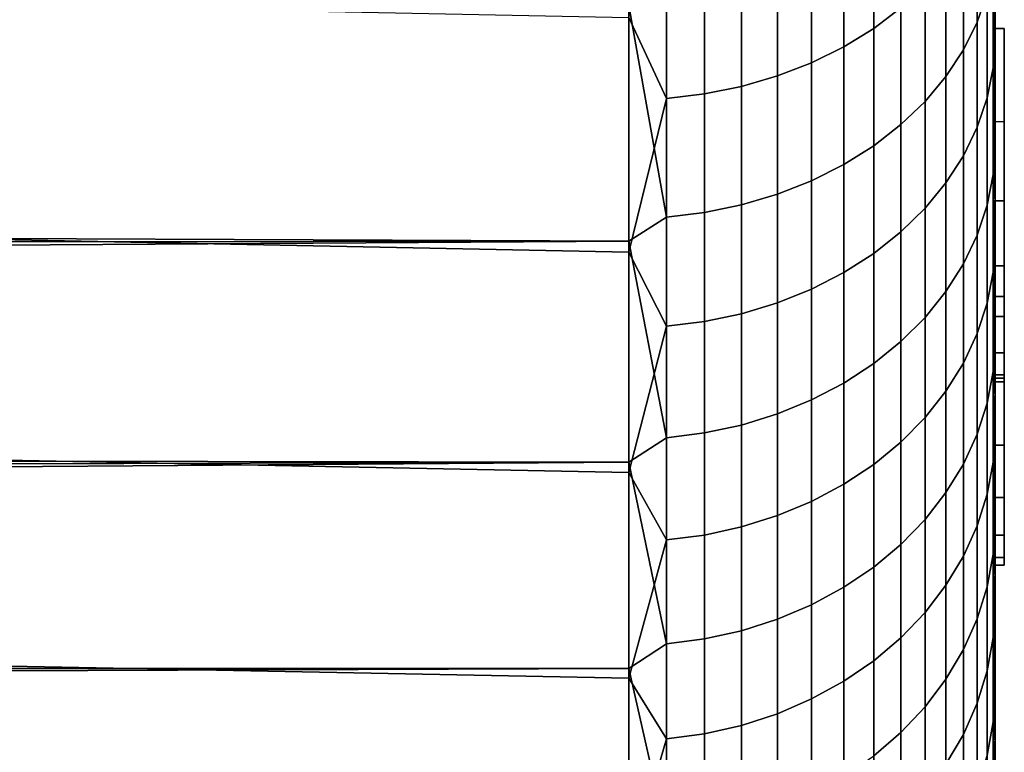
# Model space of a CAD drawing. Header units: metres. Extents: x -28 to 70, y -212 to 28.
# Tile 194 of 239: x 67.08 to 69.76, y -17.01 to -15.01. Entities that reach past the tile are written whole.
import ezdxf

# ---------------------------------------------------------------- set-up
doc = ezdxf.new("R2010")
doc.units = ezdxf.units.M
doc.layers.add('solid_10_261_102_XXX', color=7, linetype='CONTINUOUS')

msp = doc.modelspace()

# ---------------------------------------------------------------- linework, layer by layer
at = {"layer": 'solid_10_261_102_XXX'}
for points in [[(69.738998, -17.769133, 107.272606), (69.738998, 17.932938, 107.72229), (69.738998, 18.08532, 108.175804), (69.738998, -17.932938, 107.72229)], [(69.738998, 15.504929, 108.356667), (69.738998, -18.08532, 108.175804), (69.738998, -17.932938, 107.72229), (69.738998, 18.08532, 108.175804)], [(69.738998, -15.504929, 119.643333), (69.738998, 18.046963, 119.941978), (69.738998, 17.891581, 120.394615), (69.738998, -18.046963, 119.941978)], [(69.738998, 15.504929, 119.643333), (69.738998, 18.046963, 119.941978), (69.738998, -15.504929, 119.643333)], [(69.738998, -17.594128, 106.82737), (69.738998, 17.769133, 107.272606), (69.738998, 17.932938, 107.72229), (69.738998, -17.769133, 107.272606)], [(69.738998, -18.046963, 119.941978), (69.738998, 17.891581, 120.394615), (69.738998, 17.724884, 120.843132), (69.738998, -17.891581, 120.394615)], [(69.738998, -17.407883, 106.38649), (69.738998, 17.594128, 106.82737), (69.738998, 17.769133, 107.272606), (69.738998, -17.594128, 106.82737)], [(69.738998, -17.891581, 120.394615), (69.738998, 17.724884, 120.843132), (69.738998, 17.546949, 121.287277), (69.738998, -17.724884, 120.843132)], [(69.738998, -17.210682, 105.95063), (69.738998, 17.407883, 106.38649), (69.738998, 17.594128, 106.82737), (69.738998, -17.407883, 106.38649)], [(69.738998, -17.724884, 120.843132), (69.738998, 17.546949, 121.287277), (69.738998, 17.357862, 121.726875), (69.738998, -17.546949, 121.287277)], [(69.738998, -17.002487, 105.519714), (69.738998, 17.210682, 105.95063), (69.738998, 17.407883, 106.38649), (69.738998, -17.210682, 105.95063)], [(69.738998, -17.546949, 121.287277), (69.738998, 17.357862, 121.726875), (69.738998, 17.157831, 122.161415), (69.738998, -17.357862, 121.726875)], [(69.738998, -16.783562, 105.094269), (69.738998, 17.002487, 105.519714), (69.738998, 17.210682, 105.95063), (69.738998, -17.002487, 105.519714)], [(69.738998, -17.357862, 121.726875), (69.738998, 17.157831, 122.161415), (69.738998, 16.946838, 122.590958), (69.738998, -17.157831, 122.161415)], [(69.738998, -16.553968, 104.674446), (69.738998, 16.783562, 105.094269), (69.738998, 17.002487, 105.519714), (69.738998, -16.783562, 105.094269)], [(69.738998, -17.157831, 122.161415), (69.738998, 16.946838, 122.590958), (69.738998, 16.725189, 123.014877), (69.738998, -16.946838, 122.590958)], [(69.738998, -16.313856, 104.26049), (69.738998, 16.553968, 104.674446), (69.738998, 16.783562, 105.094269), (69.738998, -16.553968, 104.674446)], [(69.738998, -16.946838, 122.590958), (69.738998, 16.725189, 123.014877), (69.738998, 16.492826, 123.433266), (69.738998, -16.725189, 123.014877)], [(69.738998, -16.063461, 103.852829), (69.738998, 16.313856, 104.26049), (69.738998, 16.553968, 104.674446), (69.738998, -16.313856, 104.26049)], [(69.738998, -16.725189, 123.014877), (69.738998, 16.492826, 123.433266), (69.738998, 16.250076, 123.845558), (69.738998, -16.492826, 123.433266)], [(69.738998, -15.802787, 103.451454), (69.738998, 16.063461, 103.852829), (69.738998, 16.313856, 104.26049), (69.738998, -16.063461, 103.852829)], [(69.738998, -16.492826, 123.433266), (69.738998, 16.250076, 123.845558), (69.738998, 15.996932, 124.251732), (69.738998, -16.250076, 123.845558)], [(69.738998, -15.532204, 103.056938), (69.738998, 15.802787, 103.451454), (69.738998, 16.063461, 103.852829), (69.738998, -15.802787, 103.451454)], [(69.738998, 16, 114), (69.738998, -15.980101, 113.202301), (69.738998, -15.920498, 112.40696), (69.738998, 15.980101, 113.202301)], [(69.738998, 15.980101, 114.797699), (69.738998, -16, 114), (69.738998, -15.980101, 113.202301), (69.738998, 16, 114)], [(69.738998, -16.250076, 123.845558), (69.738998, 15.996932, 124.251732), (69.738998, 15.733649, 124.651398), (69.738998, -15.996932, 124.251732)], [(69.738998, 15.980101, 113.202301), (69.738998, -15.920498, 112.40696), (69.738998, -15.821272, 111.61525), (69.738998, 15.920498, 112.40696)], [(69.738998, 15.920498, 115.59304), (69.738998, -15.980101, 114.797699), (69.738998, -16, 114), (69.738998, 15.980101, 114.797699)], [(69.738998, 15.920498, 112.40696), (69.738998, -15.821272, 111.61525), (69.738998, -15.682758, 110.829643), (69.738998, 15.821272, 111.61525)], [(69.738998, 15.821272, 116.38475), (69.738998, -15.920498, 115.59304), (69.738998, -15.980101, 114.797699), (69.738998, 15.920498, 115.59304)], [(69.738998, 15.821272, 111.61525), (69.738998, -15.682758, 110.829643), (69.738998, -15.505274, 110.052055), (69.738998, 15.682758, 110.829643)], [(69.738998, 15.682758, 117.170357), (69.738998, -15.821272, 116.38475), (69.738998, -15.920498, 115.59304), (69.738998, 15.821272, 116.38475)], [(69.738998, -15.251647, 102.669197), (69.738998, 15.532204, 103.056938), (69.738998, 15.802787, 103.451454), (69.738998, -15.532204, 103.056938)], [(69.738998, -15.996932, 124.251732), (69.738998, 15.733649, 124.651398), (69.738998, 15.460397, 125.044273), (69.738998, -15.733649, 124.651398)], [(69.738998, 15.682758, 110.829643), (69.738998, -15.505274, 110.052055), (69.738998, -15.289163, 109.283905), (69.738998, 15.505274, 110.052055)], [(69.738998, 15.505274, 117.947945), (69.738998, -15.682758, 117.170357), (69.738998, -15.821272, 116.38475), (69.738998, 15.682758, 117.170357)], [(69.738998, -14.961531, 102.288788), (69.738998, 15.251647, 102.669197), (69.738998, 15.532204, 103.056938), (69.738998, -15.251647, 102.669197)], [(69.738998, 15.505274, 110.052055), (69.738998, -15.289163, 109.283905), (69.738998, -15.035082, 108.527679), (69.738998, 15.289163, 109.283905)], [(69.738998, 15.289163, 118.716095), (69.738998, -15.505274, 117.947945), (69.738998, -15.682758, 117.170357), (69.738998, 15.505274, 117.947945)], [(69.738998, 15.504929, 108.356667), (69.738998, -15.504929, 108.356667), (69.738998, -18.08532, 108.175804)], [(69.738998, 15.504929, 119.643333), (69.738998, -15.504929, 119.643333), (69.738998, -15.035082, 119.472321)], [(69.738998, 15.504929, 108.356667), (69.738998, 15.035082, 108.527679), (69.738998, -15.504929, 108.356667)], [(69.738998, 15.035082, 119.472321), (69.738998, 15.504929, 119.643333), (69.738998, -15.035082, 119.472321)], [(69.738998, -15.733649, 124.651398), (69.738998, 15.460397, 125.044273), (69.738998, 15.177266, 125.430244), (69.738998, -15.460397, 125.044273)], [(69.738998, 15.035082, 108.527679), (69.738998, 15.289163, 109.283905), (69.738998, -15.035082, 108.527679)], [(69.738998, 15.035082, 119.472321), (69.738998, -15.289163, 118.716095), (69.738998, -15.505274, 117.947945), (69.738998, 15.289163, 118.716095)], [(69.738998, -15.460397, 125.044273), (69.738998, 15.177266, 125.430244), (69.738998, 14.884641, 125.808784), (69.738998, -15.177266, 125.430244)], [(69.738998, 15.035082, 108.527679), (69.738998, -15.035082, 108.527679), (69.738998, -15.504929, 108.356667)], [(69.738998, 15.035082, 119.472321), (69.738998, -15.035082, 119.472321), (69.738998, -15.289163, 118.716095)], [(69.738998, -15.177266, 125.430244), (69.738998, 14.884641, 125.808784), (69.738998, 14.582468, 126.179962), (69.738998, -14.884641, 125.808784)], [(69.407585, -15.034565, 101.202621), (69.407585, -14.383434, 100.474915), (69.481728, -14.329497, 100.525635), (69.481728, -14.978186, 101.25061)], [(69.689995, -14.398432, 126.865883), (69.689995, -15.016951, 126.138245), (69.717125, -14.938245, 126.074631), (69.717125, -14.322968, 126.798454)], [(69.326111, -15.084727, 101.15992), (69.326111, -14.431424, 100.429787), (69.407585, -14.383434, 100.474915), (69.407585, -15.034565, 101.202621)], [(69.65242, -14.471364, 126.931053), (69.65242, -15.093017, 126.19973), (69.689995, -15.016951, 126.138245), (69.689995, -14.398432, 126.865883)], [(69.238182, -15.128122, 101.122986), (69.238182, -14.472939, 100.390747), (69.326111, -14.431424, 100.429787), (69.326111, -15.084727, 101.15992)], [(69.144783, -15.164273, 101.092209), (69.144783, -14.507525, 100.358231), (69.238182, -14.472939, 100.390747), (69.238182, -15.128122, 101.122986)], [(69.604813, -14.540965, 126.993248), (69.604813, -15.165607, 126.258408), (69.65242, -15.093017, 126.19973), (69.65242, -14.471364, 126.931053)], [(69.046921, -15.192784, 101.06794), (69.046921, -14.534801, 100.332581), (69.144783, -14.507525, 100.358231), (69.144783, -15.164273, 101.092209)], [(68.945679, -15.213342, 101.050446), (68.945679, -14.554468, 100.314087), (69.046921, -14.534801, 100.332581), (69.046921, -15.192784, 101.06794)], [(68.842171, -15.22572, 101.039909), (68.842171, -14.566311, 100.302948), (68.945679, -14.554468, 100.314087), (68.945679, -15.213342, 101.050446)], [(69.547707, -14.60647, 127.051781), (69.547707, -15.233926, 126.313629), (69.604813, -15.165607, 126.258408), (69.604813, -14.540965, 126.993248)], [(69.717125, -15.224382, 102.288216), (69.717125, -14.626696, 101.549797), (69.733521, -14.547892, 101.616875), (69.733521, -15.14236, 102.351311)], [(69.733521, -15.14236, 102.351311), (69.733521, -14.547892, 101.616875), (69.738998, -14.961531, 102.288788)], [(68.842171, -15.22572, 101.039909), (68.738998, -15.004255, 100.77607), (68.842171, -14.566311, 100.302948)], [(69.481728, -14.667159, 127.10601), (69.481728, -15.297222, 126.364792), (69.547707, -15.233926, 126.313629), (69.547707, -14.60647, 127.051781)], [(69.689995, -15.304596, 102.226509), (69.689995, -14.703759, 101.4842), (69.717125, -14.626696, 101.549797), (69.717125, -15.224382, 102.288216)], [(69.407585, -14.722367, 127.155342), (69.407585, -15.354802, 126.411331), (69.481728, -15.297222, 126.364792), (69.481728, -14.667159, 127.10601)], [(69.326111, -14.771488, 127.199234), (69.326111, -15.406034, 126.452744), (69.407585, -15.354802, 126.411331), (69.407585, -14.722367, 127.155342)], [(69.65242, -15.382119, 102.16687), (69.65242, -14.778239, 101.420799), (69.689995, -14.703759, 101.4842), (69.689995, -15.304596, 102.226509)], [(69.238182, -14.813982, 127.237206), (69.238182, -15.450353, 126.488564), (69.326111, -15.406034, 126.452744), (69.326111, -14.771488, 127.199234)], [(69.604813, -15.4561, 102.109955), (69.604813, -14.849316, 101.360298), (69.65242, -14.778239, 101.420799), (69.65242, -15.382119, 102.16687)], [(59.5, -14.819022, 100.568817), (68.738998, -15.004255, 100.77607), (68.738998, -15.64524, 101.541008), (59.5, -15.460209, 101.312134)], [(69.144783, -14.849383, 127.268837), (69.144783, -15.487274, 126.51841), (69.238182, -15.450353, 126.488564), (69.238182, -14.813982, 127.237206)], [(69.046921, -14.877302, 127.293785), (69.046921, -15.516392, 126.541946), (69.144783, -15.487274, 126.51841), (69.144783, -14.849383, 127.268837)], [(69.547707, -15.525727, 102.056396), (69.547707, -14.916209, 101.30336), (69.604813, -14.849316, 101.360298), (69.604813, -15.4561, 102.109955)], [(69.717125, -14.938245, 126.074631), (69.717125, -15.516982, 125.321266), (69.733521, -15.433382, 125.260269), (69.733521, -14.857763, 126.009575)], [(69.733521, -14.857763, 126.009575), (69.733521, -15.433382, 125.260269), (69.738998, -14.884641, 125.808784)], [(68.945679, -14.897432, 127.311775), (68.945679, -15.537388, 126.558914), (69.046921, -15.516392, 126.541946), (69.046921, -14.877302, 127.293785)], [(69.733521, -15.433382, 125.260269), (69.738998, -15.177266, 125.430244), (69.738998, -14.884641, 125.808784)], [(68.842171, -14.909554, 127.322601), (68.738998, -14.97224, 127.26017), (68.842171, -15.550029, 126.569138)], [(68.842171, -14.909554, 127.322601), (68.842171, -15.550029, 126.569138), (68.945679, -15.537388, 126.558914), (68.945679, -14.897432, 127.311775)], [(23.217268, -14.924134, 127.314285), (23.009388, -15.181849, 127.019661), (68.738998, -14.97224, 127.26017)], [(69.481728, -15.590237, 102.006767), (69.481728, -14.978186, 101.25061), (69.547707, -14.916209, 101.30336), (69.547707, -15.525727, 102.056396)], [(69.689995, -15.016951, 126.138245), (69.689995, -15.598737, 125.380913), (69.717125, -15.516982, 125.321266), (69.717125, -14.938245, 126.074631)], [(69.733521, -15.14236, 102.351311), (69.738998, -14.961531, 102.288788), (69.738998, -15.251647, 102.669197)], [(23.009388, -15.181849, 127.019661), (22.806742, -15.431667, 126.722565), (68.738998, -15.615072, 126.49678), (68.738998, -14.97224, 127.26017)], [(68.842171, -15.550029, 126.569138), (68.738998, -14.97224, 127.26017), (68.738998, -15.615072, 126.49678)], [(69.407585, -15.648919, 101.961624), (69.407585, -15.034565, 101.202621), (69.481728, -14.978186, 101.25061), (69.481728, -15.590237, 102.006767)], [(68.842171, -15.22572, 101.039909), (68.738998, -15.64524, 101.541008), (68.738998, -15.004255, 100.77607)], [(69.65242, -15.093017, 126.19973), (69.65242, -15.67775, 125.43856), (69.689995, -15.598737, 125.380913), (69.689995, -15.016951, 126.138245)], [(69.326111, -15.701131, 101.921463), (69.326111, -15.084727, 101.15992), (69.407585, -15.034565, 101.202621), (69.407585, -15.648919, 101.961624)], [(69.764, -15.504929, 119.643333), (69.764, -15.035082, 119.472321), (69.738998, -15.035082, 119.472321), (69.738998, -15.504929, 119.643333)], [(69.764, -15.035082, 108.527679), (69.764, -15.504929, 108.356667), (69.738998, -15.504929, 108.356667), (69.738998, -15.035082, 108.527679)], [(69.764, -15.289108, 109.283722), (69.764, -15.035082, 108.527679), (69.738998, -15.035082, 108.527679), (69.738998, -15.289163, 109.283905)], [(69.764, -15.035082, 119.472321), (69.764, -15.289108, 118.716278), (69.738998, -15.289163, 118.716095), (69.738998, -15.035082, 119.472321)], [(69.764, -15.289108, 118.716278), (69.764, -15.035082, 119.472321), (69.764, -15.504929, 119.643333), (69.764, -15.766893, 118.863655)], [(69.764, -15.504929, 108.356667), (69.764, -15.035082, 108.527679), (69.764, -15.289108, 109.283722), (69.764, -15.766893, 109.136345)], [(69.238182, -15.7463, 101.886711), (69.238182, -15.128122, 101.122986), (69.326111, -15.084727, 101.15992), (69.326111, -15.701131, 101.921463)], [(69.604813, -15.165607, 126.258408), (69.604813, -15.753153, 125.493576), (69.65242, -15.67775, 125.43856), (69.65242, -15.093017, 126.19973)], [(69.144783, -15.783928, 101.857765), (69.144783, -15.164273, 101.092209), (69.238182, -15.128122, 101.122986), (69.238182, -15.7463, 101.886711)], [(69.717125, -15.78483, 103.055275), (69.717125, -15.224382, 102.288216), (69.733521, -15.14236, 102.351311), (69.733521, -15.699787, 103.114243)], [(69.733521, -15.14236, 102.351311), (69.738998, -15.251647, 102.669197), (69.738998, -15.532204, 103.056938)], [(69.733521, -15.699787, 103.114243), (69.733521, -15.14236, 102.351311), (69.738998, -15.532204, 103.056938)], [(69.046921, -15.813604, 101.834938), (69.046921, -15.192784, 101.06794), (69.144783, -15.164273, 101.092209), (69.144783, -15.783928, 101.857765)], [(69.547707, -15.233926, 126.313629), (69.547707, -15.824118, 125.545357), (69.604813, -15.753153, 125.493576), (69.604813, -15.165607, 126.258408)], [(69.733521, -15.433382, 125.260269), (69.738998, -15.460397, 125.044273), (69.738998, -15.177266, 125.430244)], [(68.945679, -15.835002, 101.818474), (68.945679, -15.213342, 101.050446), (69.046921, -15.192784, 101.06794), (69.046921, -15.813604, 101.834938)], [(68.842171, -15.847885, 101.808563), (68.738998, -15.64524, 101.541008), (68.842171, -15.22572, 101.039909)], [(68.842171, -15.847885, 101.808563), (68.842171, -15.22572, 101.039909), (68.945679, -15.213342, 101.050446), (68.945679, -15.835002, 101.818474)], [(69.689995, -15.867996, 102.997612), (69.689995, -15.304596, 102.226509), (69.717125, -15.224382, 102.288216), (69.717125, -15.78483, 103.055275)], [(69.481728, -15.297222, 126.364792), (69.481728, -15.889867, 125.593323), (69.547707, -15.824118, 125.545357), (69.547707, -15.233926, 126.313629)], [(69.407585, -15.354802, 126.411331), (69.407585, -15.949677, 125.636963), (69.481728, -15.889867, 125.593323), (69.481728, -15.297222, 126.364792)], [(69.65242, -15.948373, 102.941879), (69.65242, -15.382119, 102.16687), (69.689995, -15.304596, 102.226509), (69.689995, -15.867996, 102.997612)], [(69.764, -15.505275, 110.052071), (69.764, -15.289108, 109.283722), (69.738998, -15.289163, 109.283905), (69.738998, -15.505274, 110.052055)], [(69.764, -15.289108, 118.716278), (69.764, -15.505275, 117.947929), (69.738998, -15.505274, 117.947945), (69.738998, -15.289163, 118.716095)], [(69.764, -15.766893, 118.863655), (69.764, -15.989815, 118.071304), (69.764, -15.505275, 117.947929), (69.764, -15.289108, 118.716278)], [(69.764, -15.766893, 109.136345), (69.764, -15.289108, 109.283722), (69.764, -15.505275, 110.052071), (69.764, -15.989815, 109.928696)], [(69.326111, -15.406034, 126.452744), (69.326111, -16.002893, 125.675789), (69.407585, -15.949677, 125.636963), (69.407585, -15.354802, 126.411331)], [(69.604813, -16.025078, 102.888695), (69.604813, -15.4561, 102.109955), (69.65242, -15.382119, 102.16687), (69.65242, -15.948373, 102.941879)], [(69.238182, -15.450353, 126.488564), (69.238182, -16.048929, 125.709381), (69.326111, -16.002893, 125.675789), (69.326111, -15.406034, 126.452744)], [(22.806742, -15.431667, 126.722565), (22.609373, -15.67357, 126.423332), (68.738998, -15.615072, 126.49678)], [(69.717125, -15.516982, 125.321266), (69.717125, -16.057762, 124.540215), (69.733521, -15.97125, 124.483421), (69.733521, -15.433382, 125.260269)], [(69.733521, -15.433382, 125.260269), (69.733521, -15.97125, 124.483421), (69.738998, -15.460397, 125.044273)], [(59.5, -15.460209, 101.312134), (68.738998, -15.64524, 101.541008), (68.738998, -16.247269, 102.336967), (59.5, -16.06415, 102.086014)], [(69.144783, -15.487274, 126.51841), (69.144783, -16.087282, 125.737358), (69.238182, -16.048929, 125.709381), (69.238182, -15.450353, 126.488564)], [(69.547707, -16.097267, 102.838646), (69.547707, -15.525727, 102.056396), (69.604813, -15.4561, 102.109955), (69.604813, -16.025078, 102.888695)], [(69.733521, -15.97125, 124.483421), (69.738998, -15.733649, 124.651398), (69.738998, -15.460397, 125.044273)], [(69.046921, -15.516392, 126.541946), (69.046921, -16.117527, 125.75943), (69.144783, -16.087282, 125.737358), (69.144783, -15.487274, 126.51841)], [(68.945679, -15.537388, 126.558914), (68.945679, -16.139336, 125.775337), (69.046921, -16.117527, 125.75943), (69.046921, -15.516392, 126.541946)], [(69.481728, -16.164152, 102.792267), (69.481728, -15.590237, 102.006767), (69.547707, -15.525727, 102.056396), (69.547707, -16.097267, 102.838646)], [(69.689995, -15.598737, 125.380913), (69.689995, -16.142366, 124.595749), (69.717125, -16.057762, 124.540215), (69.717125, -15.516982, 125.321266)], [(69.738998, -15.76695, 109.136528), (69.738998, -18.226257, 108.633118), (69.738998, -18.08532, 108.175804), (69.738998, -15.504929, 108.356667)], [(69.738998, -15.76695, 118.863472), (69.738998, -15.504929, 119.643333), (69.738998, -18.190845, 119.485703), (69.738998, -18.323252, 119.025772)], [(69.738998, -15.504929, 119.643333), (69.738998, -18.046963, 119.941978), (69.738998, -18.190845, 119.485703)], [(69.764, -15.766893, 118.863655), (69.764, -15.504929, 119.643333), (69.738998, -15.504929, 119.643333), (69.738998, -15.76695, 118.863472)], [(69.764, -15.504929, 108.356667), (69.764, -15.766893, 109.136345), (69.738998, -15.76695, 109.136528), (69.738998, -15.504929, 108.356667)], [(69.764, -15.682794, 110.829834), (69.764, -15.505275, 110.052071), (69.738998, -15.505274, 110.052055), (69.738998, -15.682758, 110.829643)], [(69.764, -15.682794, 117.170166), (69.738998, -15.682758, 117.170357), (69.738998, -15.505274, 117.947945), (69.764, -15.505275, 117.947929)], [(69.764, -15.989815, 118.071304), (69.764, -16.17288, 117.269234), (69.764, -15.682794, 117.170166), (69.764, -15.505275, 117.947929)], [(69.764, -15.989815, 109.928696), (69.764, -15.505275, 110.052071), (69.764, -15.682794, 110.829834), (69.764, -16.17288, 110.730766)], [(68.842171, -15.550029, 126.569138), (68.738998, -15.615072, 126.49678), (68.842171, -16.152468, 125.78492)], [(68.842171, -15.550029, 126.569138), (68.842171, -16.152468, 125.78492), (68.945679, -16.139336, 125.775337), (68.945679, -15.537388, 126.558914)], [(69.733521, -15.699787, 103.114243), (69.738998, -15.532204, 103.056938), (69.738998, -15.802787, 103.451454)], [(69.407585, -16.224995, 102.750084), (69.407585, -15.648919, 101.961624), (69.481728, -15.590237, 102.006767), (69.481728, -16.164152, 102.792267)], [(69.65242, -15.67775, 125.43856), (69.65242, -16.224133, 124.649414), (69.689995, -16.142366, 124.595749), (69.689995, -15.598737, 125.380913)], [(22.417208, -15.907726, 126.122055), (22.230415, -16.134281, 125.81884), (68.738998, -16.219025, 125.702278), (68.738998, -15.615072, 126.49678)], [(22.609373, -15.67357, 126.423332), (22.417208, -15.907726, 126.122055), (68.738998, -15.615072, 126.49678)], [(68.842171, -16.152468, 125.78492), (68.738998, -15.615072, 126.49678), (68.738998, -16.219025, 125.702278)], [(68.842171, -15.847885, 101.808563), (68.738998, -16.247269, 102.336967), (68.738998, -15.64524, 101.541008)], [(69.326111, -16.279129, 102.712547), (69.326111, -15.701131, 101.921463), (69.407585, -15.648919, 101.961624), (69.407585, -16.224995, 102.750084)], [(69.604813, -15.753153, 125.493576), (69.604813, -16.302164, 124.700638), (69.65242, -16.224133, 124.649414), (69.65242, -15.67775, 125.43856)], [(69.764, -15.821267, 111.61515), (69.764, -15.682794, 110.829834), (69.738998, -15.682758, 110.829643), (69.738998, -15.821272, 111.61525)], [(69.764, -15.682794, 117.170166), (69.764, -15.821267, 116.38485), (69.738998, -15.821272, 116.38475), (69.738998, -15.682758, 117.170357)], [(69.764, -16.17288, 117.269234), (69.764, -16.315681, 116.459373), (69.764, -15.821267, 116.38485), (69.764, -15.682794, 117.170166)], [(69.764, -16.17288, 110.730766), (69.764, -15.682794, 110.829834), (69.764, -15.821267, 111.61515), (69.764, -16.315681, 111.540627)], [(69.238182, -16.32596, 102.680077), (69.238182, -15.7463, 101.886711), (69.326111, -15.701131, 101.921463), (69.326111, -16.279129, 102.712547)], [(69.717125, -16.306665, 103.849113), (69.717125, -15.78483, 103.055275), (69.733521, -15.699787, 103.114243), (69.733521, -16.218811, 103.903801)], [(69.733521, -15.699787, 103.114243), (69.738998, -15.802787, 103.451454), (69.738998, -16.063461, 103.852829)], [(69.733521, -16.218811, 103.903801), (69.733521, -15.699787, 103.114243), (69.738998, -16.063461, 103.852829)], [(69.733521, -15.97125, 124.483421), (69.738998, -15.996932, 124.251732), (69.738998, -15.733649, 124.651398)], [(69.144783, -16.364973, 102.653023), (69.144783, -15.783928, 101.857765), (69.238182, -15.7463, 101.886711), (69.238182, -16.32596, 102.680077)], [(69.547707, -15.824118, 125.545357), (69.547707, -16.375603, 124.74884), (69.604813, -16.302164, 124.700638), (69.604813, -15.753153, 125.493576)], [(69.764, -15.989815, 118.071304), (69.764, -15.766893, 118.863655), (69.738998, -15.76695, 118.863472), (69.738998, -15.989814, 118.07132)], [(69.764, -15.766893, 109.136345), (69.764, -15.989815, 109.928696), (69.738998, -15.989814, 109.92868), (69.738998, -15.76695, 109.136528)], [(69.738998, -15.76695, 109.136528), (69.738998, -18.355637, 109.093819), (69.738998, -18.226257, 108.633118)], [(69.738998, -15.989814, 109.92868), (69.738998, -18.473347, 109.557556), (69.738998, -18.355637, 109.093819), (69.738998, -15.76695, 109.136528)], [(69.738998, -15.989814, 118.07132), (69.738998, -15.76695, 118.863472), (69.738998, -18.443975, 118.562859), (69.738998, -18.553051, 118.096848)], [(69.738998, -15.76695, 118.863472), (69.738998, -18.323252, 119.025772), (69.738998, -18.443975, 118.562859)], [(69.046921, -16.395742, 102.631691), (69.046921, -15.813604, 101.834938), (69.144783, -15.783928, 101.857765), (69.144783, -16.364973, 102.653023)], [(69.689995, -16.39258, 103.795631), (69.689995, -15.867996, 102.997612), (69.717125, -15.78483, 103.055275), (69.717125, -16.306665, 103.849113)], [(68.945679, -16.417927, 102.61631), (68.945679, -15.835002, 101.818474), (69.046921, -15.813604, 101.834938), (69.046921, -16.395742, 102.631691)], [(69.481728, -15.889867, 125.593323), (69.481728, -16.443644, 124.793503), (69.547707, -16.375603, 124.74884), (69.547707, -15.824118, 125.545357)], [(69.764, -15.821267, 111.61515), (69.738998, -15.821272, 111.61525), (69.738998, -15.920498, 112.40696), (69.764, -15.920464, 112.406723)], [(69.764, -15.821267, 116.38485), (69.764, -15.920464, 115.593277), (69.738998, -15.920498, 115.59304), (69.738998, -15.821272, 116.38475)], [(69.764, -16.315681, 116.459373), (69.764, -16.417978, 115.643066), (69.764, -15.920464, 115.593277), (69.764, -15.821267, 116.38485)], [(69.764, -16.315681, 111.540627), (69.764, -15.821267, 111.61515), (69.764, -15.920464, 112.406723), (69.764, -16.417978, 112.356934)], [(68.842171, -16.431286, 102.607048), (68.738998, -16.247269, 102.336967), (68.842171, -15.847885, 101.808563)], [(68.842171, -16.431286, 102.607048), (68.842171, -15.847885, 101.808563), (68.945679, -15.835002, 101.818474), (68.945679, -16.417927, 102.61631)], [(69.65242, -16.475615, 103.743942), (69.65242, -15.948373, 102.941879), (69.689995, -15.867996, 102.997612), (69.689995, -16.39258, 103.795631)], [(69.407585, -15.949677, 125.636963), (69.407585, -16.505537, 124.834129), (69.481728, -16.443644, 124.793503), (69.481728, -15.889867, 125.593323)], [(69.764, -15.980124, 113.20269), (69.764, -15.920464, 112.406723), (69.738998, -15.920498, 112.40696), (69.738998, -15.980101, 113.202301)], [(69.764, -15.920464, 115.593277), (69.764, -15.980124, 114.79731), (69.738998, -15.980101, 114.797699), (69.738998, -15.920498, 115.59304)], [(69.764, -16.417978, 115.643066), (69.764, -16.479502, 114.822227), (69.764, -15.980124, 114.79731), (69.764, -15.920464, 115.593277)], [(69.764, -16.417978, 112.356934), (69.764, -15.920464, 112.406723), (69.764, -15.980124, 113.20269), (69.764, -16.479502, 113.177773)], [(69.326111, -16.002893, 125.675789), (69.326111, -16.560608, 124.870277), (69.407585, -16.505537, 124.834129), (69.407585, -15.949677, 125.636963)], [(69.604813, -16.554855, 103.694618), (69.604813, -16.025078, 102.888695), (69.65242, -15.948373, 102.941879), (69.65242, -16.475615, 103.743942)], [(69.717125, -16.057762, 124.540215), (69.717125, -16.559263, 123.733376), (69.733521, -16.470049, 123.680931), (69.733521, -15.97125, 124.483421)], [(69.733521, -15.97125, 124.483421), (69.733521, -16.470049, 123.680931), (69.738998, -15.996932, 124.251732)], [(69.764, -16, 114), (69.764, -15.980124, 113.20269), (69.738998, -15.980101, 113.202301), (69.738998, -16, 114)], [(69.764, -15.980124, 114.79731), (69.764, -16, 114), (69.738998, -16, 114), (69.738998, -15.980101, 114.797699)], [(69.764, -16.479502, 114.822227), (69.764, -16.5, 114), (69.764, -16, 114), (69.764, -15.980124, 114.79731)], [(69.764, -16.5, 114), (69.764, -16.479502, 113.177773), (69.764, -15.980124, 113.20269), (69.764, -16, 114)], [(69.238182, -16.048929, 125.709381), (69.238182, -16.60825, 124.90155), (69.326111, -16.560608, 124.870277), (69.326111, -16.002893, 125.675789)], [(69.733521, -16.470049, 123.680931), (69.738998, -16.250076, 123.845558), (69.738998, -15.996932, 124.251732)], [(69.738998, -16.172844, 110.730568), (69.738998, -18.57938, 110.024246), (69.738998, -18.473347, 109.557556), (69.738998, -15.989814, 109.92868)], [(69.738998, -16.172844, 117.269432), (69.738998, -15.989814, 118.07132), (69.738998, -18.553051, 118.096848), (69.738998, -18.650324, 117.628418)], [(69.764, -16.17288, 117.269234), (69.764, -15.989815, 118.071304), (69.738998, -15.989814, 118.07132), (69.738998, -16.172844, 117.269432)], [(69.764, -16.17288, 110.730766), (69.738998, -16.172844, 110.730568), (69.738998, -15.989814, 109.92868), (69.764, -15.989815, 109.928696)], [(69.547707, -16.629433, 103.648193), (69.547707, -16.097267, 102.838646), (69.604813, -16.025078, 102.888695), (69.604813, -16.554855, 103.694618)], [(59.5, -16.06415, 102.086014), (68.738998, -16.247269, 102.336967), (68.738998, -16.808842, 103.161972), (59.5, -16.629393, 102.888596)], [(69.144783, -16.087282, 125.737358), (69.144783, -16.647938, 124.927597), (69.238182, -16.60825, 124.90155), (69.238182, -16.048929, 125.709381)], [(69.689995, -16.142366, 124.595749), (69.689995, -16.646511, 123.78466), (69.717125, -16.559263, 123.733376), (69.717125, -16.057762, 124.540215)], [(69.733521, -16.218811, 103.903801), (69.738998, -16.063461, 103.852829), (69.738998, -16.313856, 104.26049)], [(69.046921, -16.117527, 125.75943), (69.046921, -16.679237, 124.948143), (69.144783, -16.647938, 124.927597), (69.144783, -16.087282, 125.737358)], [(68.945679, -16.139336, 125.775337), (68.945679, -16.701807, 124.962959), (69.046921, -16.679237, 124.948143), (69.046921, -16.117527, 125.75943)], [(69.481728, -16.698526, 103.605179), (69.481728, -16.164152, 102.792267), (69.547707, -16.097267, 102.838646), (69.547707, -16.629433, 103.648193)], [(22.230415, -16.134281, 125.81884), (22.049009, -16.353252, 125.513954), (68.738998, -16.219025, 125.702278)], [(68.842171, -16.152468, 125.78492), (68.842171, -16.715395, 124.971878), (68.945679, -16.701807, 124.962959), (68.945679, -16.139336, 125.775337)], [(69.65242, -16.224133, 124.649414), (69.65242, -16.730831, 123.834221), (69.689995, -16.646511, 123.78466), (69.689995, -16.142366, 124.595749)], [(68.842171, -16.152468, 125.78492), (68.738998, -16.219025, 125.702278), (68.842171, -16.715395, 124.971878)], [(69.407585, -16.761381, 103.566055), (69.407585, -16.224995, 102.750084), (69.481728, -16.164152, 102.792267), (69.481728, -16.698526, 103.605179)], [(69.738998, -16.172844, 110.730568), (69.738998, -18.673584, 110.493279), (69.738998, -18.57938, 110.024246)], [(69.738998, -16.315687, 111.540726), (69.738998, -18.755987, 110.964737), (69.738998, -18.673584, 110.493279), (69.738998, -16.172844, 110.730568)], [(69.738998, -16.315687, 116.459274), (69.738998, -16.172844, 117.269432), (69.738998, -18.735785, 117.157555), (69.738998, -18.809362, 116.684753)], [(69.738998, -16.172844, 117.269432), (69.738998, -18.650324, 117.628418), (69.738998, -18.735785, 117.157555)], [(69.764, -16.315681, 116.459373), (69.764, -16.17288, 117.269234), (69.738998, -16.172844, 117.269432), (69.738998, -16.315687, 116.459274)], [(69.764, -16.17288, 110.730766), (69.764, -16.315681, 111.540627), (69.738998, -16.315687, 111.540726), (69.738998, -16.172844, 110.730568)], [(21.872952, -16.564764, 125.207527), (21.70225, -16.768997, 124.899574), (68.738998, -16.782591, 124.878632), (68.738998, -16.219025, 125.702278)], [(22.049009, -16.353252, 125.513954), (21.872952, -16.564764, 125.207527), (68.738998, -16.219025, 125.702278)], [(68.842171, -16.715395, 124.971878), (68.738998, -16.219025, 125.702278), (68.738998, -16.782591, 124.878632)], [(69.326111, -16.817305, 103.531242), (69.326111, -16.279129, 102.712547), (69.407585, -16.224995, 102.750084), (69.407585, -16.761381, 103.566055)], [(69.604813, -16.302164, 124.700638), (69.604813, -16.811298, 123.881516), (69.65242, -16.730831, 123.834221), (69.65242, -16.224133, 124.649414)], [(69.717125, -16.788612, 104.667786), (69.717125, -16.306665, 103.849113), (69.733521, -16.218811, 103.903801), (69.733521, -16.698162, 104.718063)], [(69.733521, -16.218811, 103.903801), (69.738998, -16.313856, 104.26049), (69.738998, -16.553968, 104.674446)], [(69.733521, -16.698162, 104.718063), (69.733521, -16.218811, 103.903801), (69.738998, -16.553968, 104.674446)], [(68.842171, -16.431286, 102.607048), (68.738998, -16.808842, 103.161972), (68.738998, -16.247269, 102.336967)], [(69.733521, -16.470049, 123.680931), (69.738998, -16.492826, 123.433266), (69.738998, -16.250076, 123.845558)], [(69.238182, -16.865685, 103.501129), (69.238182, -16.32596, 102.680077), (69.326111, -16.279129, 102.712547), (69.326111, -16.817305, 103.531242)], [(69.547707, -16.375603, 124.74884), (69.547707, -16.88703, 123.926033), (69.604813, -16.811298, 123.881516), (69.604813, -16.302164, 124.700638)], [(69.689995, -16.877068, 104.618614), (69.689995, -16.39258, 103.795631), (69.717125, -16.306665, 103.849113), (69.717125, -16.788612, 104.667786)], [(69.144783, -16.905989, 103.476036), (69.144783, -16.364973, 102.653023), (69.238182, -16.32596, 102.680077), (69.238182, -16.865685, 103.501129)], [(69.764, -16.315681, 116.459373), (69.738998, -16.315687, 116.459274), (69.738998, -16.418015, 115.642822), (69.764, -16.417978, 115.643066)], [(69.764, -16.315681, 111.540627), (69.764, -16.417978, 112.356934), (69.738998, -16.418015, 112.357178), (69.738998, -16.315687, 111.540726)], [(69.738998, -16.315687, 111.540726), (69.738998, -18.826462, 111.437912), (69.738998, -18.755987, 110.964737)], [(69.738998, -16.418015, 112.357178), (69.738998, -18.885017, 111.912903), (69.738998, -18.826462, 111.437912), (69.738998, -16.315687, 111.540726)], [(69.738998, -16.418015, 115.642822), (69.738998, -16.315687, 116.459274), (69.738998, -18.870996, 116.210274), (69.738998, -18.920681, 115.734291)], [(69.738998, -16.315687, 116.459274), (69.738998, -18.809362, 116.684753), (69.738998, -18.870996, 116.210274)], [(69.046921, -16.937773, 103.456253), (69.046921, -16.395742, 102.631691), (69.144783, -16.364973, 102.653023), (69.144783, -16.905989, 103.476036)], [(69.481728, -16.443644, 124.793503), (69.481728, -16.957195, 123.967278), (69.547707, -16.88703, 123.926033), (69.547707, -16.375603, 124.74884)], [(68.945679, -16.960691, 103.441986), (68.945679, -16.417927, 102.61631), (69.046921, -16.395742, 102.631691), (69.046921, -16.937773, 103.456253)], [(69.65242, -16.962555, 104.571091), (69.65242, -16.475615, 103.743942), (69.689995, -16.39258, 103.795631), (69.689995, -16.877068, 104.618614)], [(68.842171, -16.974491, 103.433395), (68.738998, -16.808842, 103.161972), (68.842171, -16.431286, 102.607048)], [(68.842171, -16.974491, 103.433395), (68.842171, -16.431286, 102.607048), (68.945679, -16.417927, 102.61631), (68.945679, -16.960691, 103.441986)], [(69.764, -16.479502, 114.822227), (69.764, -16.417978, 115.643066), (69.738998, -16.418015, 115.642822), (69.738998, -16.479479, 114.822624)], [(69.764, -16.417978, 112.356934), (69.764, -16.479502, 113.177773), (69.738998, -16.479479, 113.177376), (69.738998, -16.418015, 112.357178)], [(69.738998, -16.418015, 112.357178), (69.738998, -18.931585, 112.389076), (69.738998, -18.885017, 111.912903)], [(69.738998, -16.418015, 112.357178), (69.738998, -16.479479, 113.177376), (69.738998, -18.966145, 112.866348), (69.738998, -18.931585, 112.389076)], [(69.738998, -16.479479, 114.822624), (69.738998, -16.418015, 115.642822), (69.738998, -18.920681, 115.734291), (69.738998, -18.958345, 115.257378)], [(69.407585, -16.505537, 124.834129), (69.407585, -17.021025, 124.004791), (69.481728, -16.957195, 123.967278), (69.481728, -16.443644, 124.793503)], [(69.604813, -17.044138, 104.525742), (69.604813, -16.554855, 103.694618), (69.65242, -16.475615, 103.743942), (69.65242, -16.962555, 104.571091)], [(69.717125, -16.559263, 123.733376), (69.717125, -17.02026, 122.902725), (69.733521, -16.92856, 122.854767), (69.733521, -16.470049, 123.680931)], [(69.733521, -16.470049, 123.680931), (69.733521, -16.92856, 122.854767), (69.738998, -16.492826, 123.433266)], [(69.733521, -16.92856, 122.854767), (69.738998, -16.725189, 123.014877), (69.738998, -16.492826, 123.433266)], [(69.738998, -16.479479, 113.177376), (69.738998, -18.988684, 113.344353), (69.738998, -18.966145, 112.866348)], [(69.738998, -16.479479, 113.177376), (69.738998, -16.5, 114), (69.738998, -18.999168, 113.82267), (69.738998, -18.988684, 113.344353)], [(69.738998, -16.5, 114), (69.738998, -16.479479, 114.822624), (69.738998, -18.984003, 114.779457), (69.738998, -18.99761, 114.301262)], [(69.738998, -16.479479, 114.822624), (69.738998, -18.958345, 115.257378), (69.738998, -18.984003, 114.779457)], [(69.764, -16.5, 114), (69.764, -16.479502, 114.822227), (69.738998, -16.479479, 114.822624), (69.738998, -16.5, 114)], [(69.764, -16.479502, 113.177773), (69.764, -16.5, 114), (69.738998, -16.5, 114), (69.738998, -16.479479, 113.177376)], [(69.326111, -16.560608, 124.870277), (69.326111, -17.077814, 124.03817), (69.407585, -17.021025, 124.004791), (69.407585, -16.505537, 124.834129)], [(69.738998, -16.5, 114), (69.738998, -18.99761, 114.301262), (69.738998, -18.999168, 113.82267)], [(69.238182, -16.60825, 124.90155), (69.238182, -17.126942, 124.067047), (69.326111, -17.077814, 124.03817), (69.326111, -16.560608, 124.870277)], [(69.547707, -17.120918, 104.483063), (69.547707, -16.629433, 103.648193), (69.604813, -16.554855, 103.694618), (69.604813, -17.044138, 104.525742)], [(69.689995, -16.646511, 123.78466), (69.689995, -17.109934, 122.949638), (69.717125, -17.02026, 122.902725), (69.717125, -16.559263, 123.733376)], [(69.733521, -16.698162, 104.718063), (69.738998, -16.553968, 104.674446), (69.738998, -16.783562, 105.094269)], [(59.5, -16.629393, 102.888596), (68.738998, -16.808842, 103.161972), (68.738998, -17.328562, 104.013962), (59.5, -17.154572, 103.717949)], [(69.144783, -16.647938, 124.927597), (69.144783, -17.167871, 124.09111), (69.238182, -17.126942, 124.067047), (69.238182, -16.60825, 124.90155)], [(69.481728, -17.192057, 104.44352), (69.481728, -16.698526, 103.605179), (69.547707, -16.629433, 103.648193), (69.547707, -17.120918, 104.483063)], [(69.046921, -16.679237, 124.948143), (69.046921, -17.200148, 124.110077), (69.144783, -17.167871, 124.09111), (69.144783, -16.647938, 124.927597)], [(69.65242, -16.730831, 123.834221), (69.65242, -17.196602, 122.994965), (69.689995, -17.109934, 122.949638), (69.689995, -16.646511, 123.78466)], [(68.945679, -16.701807, 124.962959), (68.945679, -17.223421, 124.123764), (69.046921, -17.200148, 124.110077), (69.046921, -16.679237, 124.948143)], [(68.842171, -16.715395, 124.971878), (68.842171, -17.237436, 124.131996), (68.945679, -17.223421, 124.123764), (68.945679, -16.701807, 124.962959)], [(69.407585, -17.256767, 104.407547), (69.407585, -16.761381, 103.566055), (69.481728, -16.698526, 103.605179), (69.481728, -17.192057, 104.44352)], [(69.717125, -17.229494, 105.509277), (69.717125, -16.788612, 104.667786), (69.733521, -16.698162, 104.718063), (69.733521, -17.136667, 105.555023)], [(69.733521, -16.698162, 104.718063), (69.738998, -16.783562, 105.094269), (69.738998, -17.002487, 105.519714)], [(69.733521, -17.136667, 105.555023), (69.733521, -16.698162, 104.718063), (69.738998, -17.002487, 105.519714)], [(68.842171, -16.715395, 124.971878), (68.738998, -16.782591, 124.878632), (68.842171, -17.237436, 124.131996)], [(69.604813, -16.811298, 123.881516), (69.604813, -17.27931, 123.038231), (69.65242, -17.196602, 122.994965), (69.65242, -16.730831, 123.834221)], [(69.733521, -16.92856, 122.854767), (69.738998, -16.946838, 122.590958), (69.738998, -16.725189, 123.014877)], [(69.326111, -17.314344, 104.375549), (69.326111, -16.817305, 103.531242), (69.407585, -16.761381, 103.566055), (69.407585, -17.256767, 104.407547)], [(21.536903, -16.966002, 124.590317), (21.376907, -17.155846, 124.27993), (68.738998, -17.304369, 124.027901), (68.738998, -16.782591, 124.878632)], [(21.70225, -16.768997, 124.899574), (21.536903, -16.966002, 124.590317), (68.738998, -16.782591, 124.878632)], [(68.842171, -17.237436, 124.131996), (68.738998, -16.782591, 124.878632), (68.738998, -17.304369, 124.027901)], [(69.689995, -17.320271, 105.464539), (69.689995, -16.877068, 104.618614), (69.717125, -16.788612, 104.667786), (69.717125, -17.229494, 105.509277)], [(68.842171, -16.974491, 103.433395), (68.738998, -17.328562, 104.013962), (68.738998, -16.808842, 103.161972)], [(69.238182, -17.364155, 104.347862), (69.238182, -16.865685, 103.501129), (69.326111, -16.817305, 103.531242), (69.326111, -17.314344, 104.375549)], [(69.547707, -16.88703, 123.926033), (69.547707, -17.357151, 123.078941), (69.604813, -17.27931, 123.038231), (69.604813, -16.811298, 123.881516)], [(69.144783, -17.405649, 104.324791), (69.144783, -16.905989, 103.476036), (69.238182, -16.865685, 103.501129), (69.238182, -17.364155, 104.347862)], [(69.481728, -16.957195, 123.967278), (69.481728, -17.42927, 123.116669), (69.547707, -17.357151, 123.078941), (69.547707, -16.88703, 123.926033)], [(69.65242, -17.408003, 105.42131), (69.65242, -16.962555, 104.571091), (69.689995, -16.877068, 104.618614), (69.689995, -17.320271, 105.464539)], [(69.046921, -17.438374, 104.306602), (69.046921, -16.937773, 103.456253), (69.144783, -16.905989, 103.476036), (69.144783, -17.405649, 104.324791)], [(68.945679, -17.461969, 104.293488), (68.945679, -16.960691, 103.441986), (69.046921, -16.937773, 103.456253), (69.046921, -17.438374, 104.306602)], [(69.717125, -17.02026, 122.902725), (69.717125, -17.439621, 122.050308), (69.733521, -17.345663, 122.006935), (69.733521, -16.92856, 122.854767)], [(69.733521, -16.92856, 122.854767), (69.733521, -17.345663, 122.006935), (69.738998, -16.946838, 122.590958)], [(69.733521, -17.345663, 122.006935), (69.738998, -17.157831, 122.161415), (69.738998, -16.946838, 122.590958)], [(68.842171, -17.476177, 104.285591), (68.738998, -17.328562, 104.013962), (68.842171, -16.974491, 103.433395)], [(68.842171, -17.476177, 104.285591), (68.842171, -16.974491, 103.433395), (68.945679, -16.960691, 103.441986), (68.945679, -17.461969, 104.293488)], [(69.407585, -17.021025, 124.004791), (69.407585, -17.494875, 123.150986), (69.481728, -17.42927, 123.116669), (69.481728, -16.957195, 123.967278)], [(69.604813, -17.491728, 105.380051), (69.604813, -17.044138, 104.525742), (69.65242, -16.962555, 104.571091), (69.65242, -17.408003, 105.42131)], [(69.733521, -17.136667, 105.555023), (69.738998, -17.002487, 105.519714), (69.738998, -17.210682, 105.95063)]]:
    msp.add_3dface(points, dxfattribs=at)

doc.saveas('drawing.dxf')
